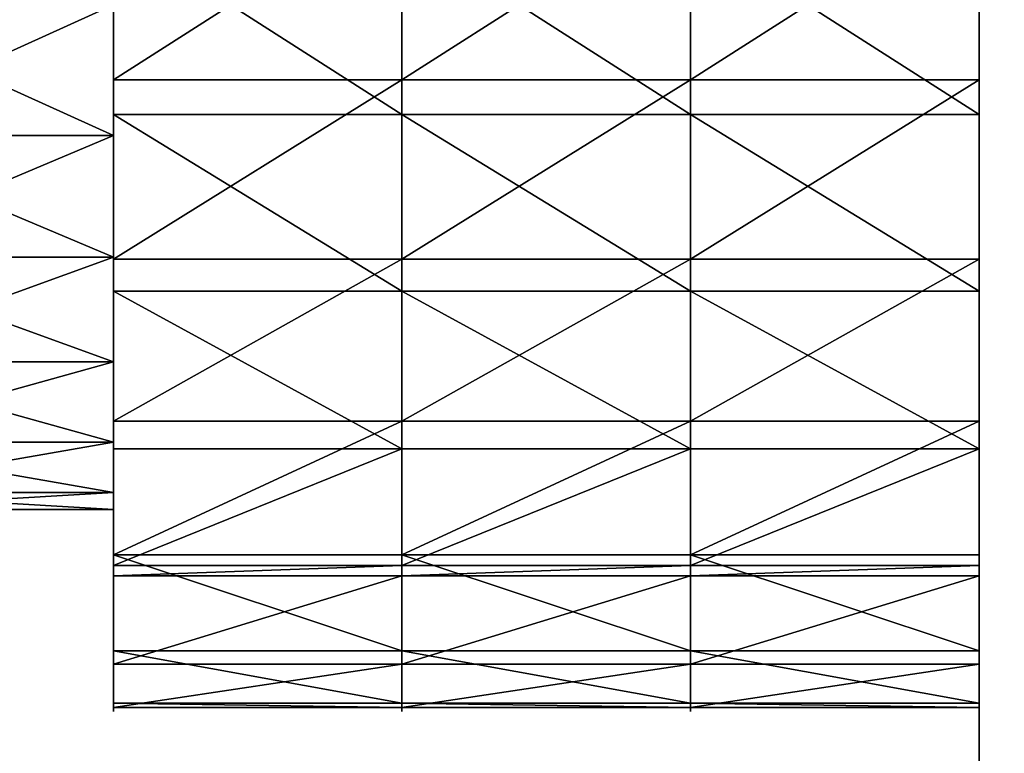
# Model space of a CAD drawing. Header units: millimetres. Extents: x 31 to 249, y 89 to 250.
# Tile 196 of 201: x 187.96 to 192.84, y 118.46 to 122.09. Entities that reach past the tile are written whole.
import ezdxf

# ---------------------------------------------------------------- set-up
doc = ezdxf.new("R2010")
doc.units = ezdxf.units.MM

# ---------------------------------------------------------------- blocks, each defined once
blk = doc.blocks.new('Group#3')
at = {"color": 250}
for p, q in [((0, 13.3), (0, 2.8)), ((0, 13.3, 8), (0, 2.8, 8))]:
    blk.add_line(p, q, dxfattribs=at)
mesh = blk.add_polyface(dxfattribs=at)
corners = [(9.9472, 15.648), (9.3157, 0.452), (9.3157, 15.648), (9.9472, 0.452), (9.3157, 16.1), (8.6843, 15.648), (8.6843, 16.1), (8.6843, 0.452), (8.6843, 0), (9.3157, 0), (8.0528, 0.452), (8.0528, 15.648), (8.0528, 16.1), (7.4213, 15.648), (7.4213, 16.1), (7.4213, 0.452), (7.4213, 0), (8.0528, 0), (6.7898, 0.452), (6.7898, 15.648), (6.7898, 16.1), (6.1583, 15.648), (6.1583, 16.1), (6.1583, 0.452), (6.1583, 0), (6.7898, 0), (5.5269, 0.452), (5.5269, 15.648), (2.2, 13.3), (0, 2.8), (0, 13.3), (2.2, 2.8), (2.3911, 13.3065), (2.3911, 2.7935), (2.5813, 13.3261), (2.5813, 2.7739), (2.7697, 13.3586), (2.7697, 2.7414), (2.9554, 13.4038), (2.9554, 2.6962), (3.1377, 13.4617), (3.1377, 2.6383), (3.3155, 13.5318), (3.3155, 2.5682), (3.4882, 13.6139), (3.4882, 2.4861), (3.6548, 13.7076), (3.6548, 2.3924), (3.8147, 13.8125), (3.8147, 2.2875), (3.967, 13.928), (3.967, 2.172), (4.1111, 14.0537), (4.1111, 2.0463), (4.2463, 14.1889), (4.2463, 1.9111), (4.372, 14.333), (4.372, 1.767), (4.4875, 14.4853), (4.4875, 1.6147), (4.5924, 14.6452), (4.5924, 1.4548), (4.6861, 14.8118), (4.6861, 1.2882), (4.7682, 14.9845), (4.7682, 1.1155), (4.8383, 15.1623), (4.8383, 0.9377), (4.8962, 15.3446), (4.8962, 0.7554), (4.9414, 15.5303), (4.9414, 0.5697), (4.9739, 15.7187), (4.9739, 0.3813), (4.9935, 15.9089), (4.9935, 0.1911), (5, 16.1), (5, 0), (5.5269, 16.1), (5.5269, 0), (10.5787, 16.1), (9.9472, 16.1), (9.9472, 0), (10.5787, 15.648), (27, 16.1), (12.4731, 15.648), (12.4731, 16.1), (12.4731, 0.452), (12.4731, 0), (27, 0), (27, 14.05), (27, 2.05), (11.8417, 0.452), (11.8417, 15.648), (11.2102, 15.648), (10.5787, 0.452), (11.2102, 0.452), (11.2102, 16.1), (11.2102, 0), (11.8417, 16.1), (11.8417, 0), (10.5787, 0)]
mesh.append_faces([[corners[k] for k in face] for face in [(4, 5, 6), (12, 13, 14), (20, 21, 22), (28, 29, 30), (80, 0, 81), (84, 85, 86), (89, 90, 91), (82, 95, 101)]], dxfattribs={"vtx0": -1, "color": 250})
mesh.append_faces([[corners[k] for k in face] for face in [(0, 1, 2), (1, 0, 3), (7, 4, 8), (8, 4, 9), (9, 2, 1), (5, 10, 11), (10, 5, 7), (15, 12, 16), (16, 12, 17), (17, 11, 10), (13, 18, 19), (18, 13, 15), (23, 20, 24), (24, 20, 25), (25, 19, 18), (21, 26, 27), (26, 21, 23), (29, 28, 31), (31, 32, 33), (33, 34, 35), (35, 36, 37), (37, 38, 39), (39, 40, 41), (41, 42, 43), (43, 44, 45), (45, 46, 47), (47, 48, 49), (49, 50, 51), (51, 52, 53), (53, 54, 55), (55, 56, 57), (57, 58, 59), (59, 60, 61), (61, 62, 63), (63, 64, 65), (65, 66, 67), (67, 68, 69), (69, 70, 71), (71, 72, 73), (73, 74, 75), (75, 76, 77), (77, 78, 79), (79, 27, 26), (3, 80, 82), (87, 84, 88), (88, 84, 89), (85, 92, 93), (92, 85, 87), (94, 95, 83), (95, 94, 96), (96, 97, 98), (98, 99, 100), (100, 93, 92)]], dxfattribs={"vtx0": -1, "vtx1": -1, "color": 250})
mesh.append_faces([[corners[k] for k in face] for face in [(5, 4, 7), (13, 12, 15), (21, 20, 23), (0, 80, 3), (85, 84, 87), (95, 82, 83)]], dxfattribs={"vtx0": -1, "vtx1": -1, "vtx2": -1, "color": 250})
mesh.append_faces([[corners[k] for k in face] for face in [(9, 4, 2), (17, 12, 11), (25, 20, 19), (31, 28, 32), (33, 32, 34), (35, 34, 36), (37, 36, 38), (39, 38, 40), (41, 40, 42), (43, 42, 44), (45, 44, 46), (47, 46, 48), (49, 48, 50), (51, 50, 52), (53, 52, 54), (55, 54, 56), (57, 56, 58), (59, 58, 60), (61, 60, 62), (63, 62, 64), (65, 64, 66), (67, 66, 68), (69, 68, 70), (71, 70, 72), (73, 72, 74), (75, 74, 76), (77, 76, 78), (79, 78, 27), (82, 80, 83), (89, 84, 90), (96, 94, 97), (98, 97, 99), (100, 99, 93)]], dxfattribs={"vtx0": -1, "vtx2": -1, "color": 250})
mesh = blk.add_polyface(dxfattribs=at)
corners = [(9.9472, 0.452, 8), (9.3157, 15.648, 8), (9.3157, 0.452, 8), (9.9472, 15.648, 8), (9.3157, 0, 8), (8.6843, 0.452, 8), (8.6843, 0, 8), (8.6843, 15.648, 8), (8.6843, 16.1, 8), (9.3157, 16.1, 8), (8.0528, 15.648, 8), (8.0528, 0.452, 8), (8.0528, 0, 8), (7.4213, 0.452, 8), (7.4213, 0, 8), (7.4213, 15.648, 8), (7.4213, 16.1, 8), (8.0528, 16.1, 8), (6.7898, 15.648, 8), (6.7898, 0.452, 8), (6.7898, 0, 8), (6.1583, 0.452, 8), (6.1583, 0, 8), (6.1583, 15.648, 8), (6.1583, 16.1, 8), (6.7898, 16.1, 8), (5.5269, 15.648, 8), (5.5269, 0.452, 8), (2.2, 2.8, 8), (0, 13.3, 8), (0, 2.8, 8), (2.2, 13.3, 8), (2.3911, 2.7935, 8), (2.3911, 13.3065, 8), (2.5813, 2.7739, 8), (2.5813, 13.3261, 8), (2.7697, 2.7414, 8), (2.7697, 13.3586, 8), (2.9554, 2.6962, 8), (2.9554, 13.4038, 8), (3.1377, 2.6383, 8), (3.1377, 13.4617, 8), (3.3155, 2.5682, 8), (3.3155, 13.5318, 8), (3.4882, 2.4861, 8), (3.4882, 13.6139, 8), (3.6548, 2.3924, 8), (3.6548, 13.7076, 8), (3.8147, 2.2875, 8), (3.8147, 13.8125, 8), (3.967, 2.172, 8), (3.967, 13.928, 8), (4.1111, 2.0463, 8), (4.1111, 14.0537, 8), (4.2463, 1.9111, 8), (4.2463, 14.1889, 8), (4.372, 1.767, 8), (4.372, 14.333, 8), (4.4875, 1.6147, 8), (4.4875, 14.4853, 8), (4.5924, 1.4548, 8), (4.5924, 14.6452, 8), (4.6861, 1.2882, 8), (4.6861, 14.8118, 8), (4.7682, 1.1155, 8), (4.7682, 14.9845, 8), (4.8383, 0.9377, 8), (4.8383, 15.1623, 8), (4.8962, 0.7554, 8), (4.8962, 15.3446, 8), (4.9414, 0.5697, 8), (4.9414, 15.5303, 8), (4.9739, 0.3813, 8), (4.9739, 15.7187, 8), (4.9935, 0.1911, 8), (4.9935, 15.9089, 8), (5, 0, 8), (5, 16.1, 8), (5.5269, 0, 8), (5.5269, 16.1, 8), (10.5787, 0, 8), (9.9472, 0, 8), (9.9472, 16.1, 8), (10.5787, 0.452, 8), (27, 0, 8), (12.4731, 0.452, 8), (12.4731, 0, 8), (12.4731, 15.648, 8), (12.4731, 16.1, 8), (27, 16.1, 8), (27, 2.05, 8), (27, 14.05, 8), (11.8417, 15.648, 8), (11.8417, 0.452, 8), (11.2102, 0.452, 8), (10.5787, 15.648, 8), (11.2102, 15.648, 8), (11.2102, 0, 8), (11.2102, 16.1, 8), (11.8417, 0, 8), (11.8417, 16.1, 8), (10.5787, 16.1, 8)]
mesh.append_faces([[corners[k] for k in face] for face in [(4, 5, 6), (12, 13, 14), (20, 21, 22), (28, 29, 30), (80, 0, 81), (84, 85, 86), (89, 90, 91), (82, 95, 101)]], dxfattribs={"vtx0": -1, "color": 250})
mesh.append_faces([[corners[k] for k in face] for face in [(0, 1, 2), (1, 0, 3), (7, 4, 8), (8, 4, 9), (9, 2, 1), (5, 10, 11), (10, 5, 7), (15, 12, 16), (16, 12, 17), (17, 11, 10), (13, 18, 19), (18, 13, 15), (23, 20, 24), (24, 20, 25), (25, 19, 18), (21, 26, 27), (26, 21, 23), (29, 28, 31), (31, 32, 33), (33, 34, 35), (35, 36, 37), (37, 38, 39), (39, 40, 41), (41, 42, 43), (43, 44, 45), (45, 46, 47), (47, 48, 49), (49, 50, 51), (51, 52, 53), (53, 54, 55), (55, 56, 57), (57, 58, 59), (59, 60, 61), (61, 62, 63), (63, 64, 65), (65, 66, 67), (67, 68, 69), (69, 70, 71), (71, 72, 73), (73, 74, 75), (75, 76, 77), (77, 78, 79), (79, 27, 26), (3, 80, 82), (87, 84, 88), (88, 84, 89), (85, 92, 93), (92, 85, 87), (94, 95, 83), (95, 94, 96), (96, 97, 98), (98, 99, 100), (100, 93, 92)]], dxfattribs={"vtx0": -1, "vtx1": -1, "color": 250})
mesh.append_faces([[corners[k] for k in face] for face in [(5, 4, 7), (13, 12, 15), (21, 20, 23), (0, 80, 3), (85, 84, 87), (95, 82, 83)]], dxfattribs={"vtx0": -1, "vtx1": -1, "vtx2": -1, "color": 250})
mesh.append_faces([[corners[k] for k in face] for face in [(9, 4, 2), (17, 12, 11), (25, 20, 19), (31, 28, 32), (33, 32, 34), (35, 34, 36), (37, 36, 38), (39, 38, 40), (41, 40, 42), (43, 42, 44), (45, 44, 46), (47, 46, 48), (49, 48, 50), (51, 50, 52), (53, 52, 54), (55, 54, 56), (57, 56, 58), (59, 58, 60), (61, 60, 62), (63, 62, 64), (65, 64, 66), (67, 66, 68), (69, 68, 70), (71, 70, 72), (73, 72, 74), (75, 74, 76), (77, 76, 78), (79, 78, 27), (82, 80, 83), (89, 84, 90), (96, 94, 97), (98, 97, 99), (100, 99, 93)]], dxfattribs={"vtx0": -1, "vtx2": -1, "color": 250})
mesh = blk.add_polyface(dxfattribs=at)
corners = [(0, 13.3, 8), (0, 2.8), (0, 2.8, 8), (0, 13.3)]
mesh.append_faces([[corners[k] for k in face] for face in [(0, 1, 2), (1, 0, 3)]], dxfattribs={"vtx0": -1, "color": 250})
blk = doc.blocks.new('Group#8')
at = {"color": 250}
for p, q in [((31.1429, 3.109), (29.7143, 3.109)), ((32.5714, 3.109), (31.1429, 3.109)), ((34, 3.109), (32.5714, 3.109)), ((31.1429, 2.9381, 6.938), (29.7143, 2.9381, 6.938)), ((32.5714, 2.9381, 6.938), (31.1429, 2.9381, 6.938)), ((34, 2.9381, 6.938), (32.5714, 2.9381, 6.938)), ((29.7143, 2.8332, 1.0654), (28.2857, 2.8332, 1.0654)), ((29.7143, 2.8332, 5.8951), (28.2857, 2.8332, 5.8951)), ((29.7143, 2.2303, 1.3152), (28.2857, 2.2303, 1.3152)), ((29.7143, 2.2303, 5.6453), (28.2857, 2.2303, 5.6453)), ((31.1429, 2.2209, 0.2147), (29.7143, 2.2209, 0.2147)), ((32.5714, 2.2209, 0.2147), (31.1429, 2.2209, 0.2147)), ((34, 2.2209, 0.2147), (32.5714, 2.2209, 0.2147)), ((31.1429, 2.0616, 6.6799), (29.7143, 2.0616, 6.6799)), ((32.5714, 2.0616, 6.6799), (31.1429, 2.0616, 6.6799)), ((34, 2.0616, 6.6799), (32.5714, 2.0616, 6.6799)), ((29.7143, 1.7125, 5.248), (28.2857, 1.7125, 5.248)), ((29.7143, 1.7125, 1.7125), (28.2857, 1.7125, 1.7125)), ((31.1429, 1.4186, 0.6519), (29.7143, 1.4186, 0.6519)), ((32.5714, 1.4186, 0.6519), (31.1429, 1.4186, 0.6519)), ((34, 1.4186, 0.6519), (32.5714, 1.4186, 0.6519)), ((29.7143, 1.3152, 4.7303), (28.2857, 1.3152, 4.7303)), ((29.7143, 1.3152, 2.2303), (28.2857, 1.3152, 2.2303)), ((31.1429, 1.2819, 6.2037), (29.7143, 1.2819, 6.2037)), ((32.5714, 1.2819, 6.2037), (31.1429, 1.2819, 6.2037)), ((34, 1.2819, 6.2037), (32.5714, 1.2819, 6.2037)), ((29.7143, 1.0654, 4.1273), (28.2857, 1.0654, 4.1273)), ((29.7143, 1.0654, 2.8332), (28.2857, 1.0654, 2.8332)), ((29.7143, 0.9803, 3.4803), (28.2857, 0.9803, 3.4803)), ((31.1429, 0.7568, 1.2819), (29.7143, 0.7568, 1.2819)), ((32.5714, 0.7568, 1.2819), (31.1429, 0.7568, 1.2819)), ((34, 0.7568, 1.2819), (32.5714, 0.7568, 1.2819)), ((31.1429, 0.7034, 5.596), (29.7143, 0.7034, 5.596)), ((32.5714, 0.7034, 5.596), (31.1429, 0.7034, 5.596)), ((34, 0.7034, 5.596), (32.5714, 0.7034, 5.596)), ((31.1429, 0.6519, 5.5419), (29.7143, 0.6519, 5.5419)), ((32.5714, 0.6519, 5.5419), (31.1429, 0.6519, 5.5419)), ((34, 0.6519, 5.5419), (32.5714, 0.6519, 5.5419)), ((31.1429, 0.2806, 2.0616), (29.7143, 0.2806, 2.0616)), ((32.5714, 0.2806, 2.0616), (31.1429, 0.2806, 2.0616)), ((34, 0.2806, 2.0616), (32.5714, 0.2806, 2.0616)), ((31.1429, 0.2147, 4.7396), (29.7143, 0.2147, 4.7396)), ((32.5714, 0.2147, 4.7396), (31.1429, 0.2147, 4.7396)), ((34, 0.2147, 4.7396), (32.5714, 0.2147, 4.7396)), ((31.1429, 0.0225, 2.9381), (29.7143, 0.0225, 2.9381)), ((31.1429, 0, 3.8515), (29.7143, 0, 3.8515)), ((32.5714, 0.0225, 2.9381), (31.1429, 0.0225, 2.9381)), ((32.5714, 0, 3.8515), (31.1429, 0, 3.8515)), ((34, 0.0225, 2.9381), (32.5714, 0.0225, 2.9381)), ((34, 0, 3.8515), (32.5714, 0, 3.8515))]:
    blk.add_line(p, q, dxfattribs=at)
at = {"color": 250, "extrusion": (1, 0, 0)}
for centre, radius in [((3.4803, 3.4803, 29.7143), 3.5), ((3.4803, 3.4803, 31.1429), 3.5), ((3.4803, 3.4803, 32.5714), 3.5), ((3.4803, 3.4803, 34), 3.5), ((3.4803, 3.4803, 29.7143), 2.5)]:
    blk.add_circle(centre, radius, dxfattribs=at)
at = {"color": 250}
mesh = blk.add_polyface(dxfattribs=at)
corners = [(29.7143, 0.2147, 4.7396), (29.7143, 0.0225, 2.9381), (29.7143, 0, 3.8515), (29.7143, 0.2806, 2.0616), (29.7143, 0.6519, 5.5419), (29.7143, 0.7568, 1.2819), (29.7143, 0.7034, 5.596), (29.7143, 0.9803, 3.4803), (29.7143, 1.2819, 6.2037), (29.7143, 1.0654, 4.1273), (29.7143, 1.3152, 4.7303), (29.7143, 2.0616, 6.6799), (29.7143, 1.7125, 5.248), (29.7143, 2.2303, 5.6453), (29.7143, 2.9381, 6.938), (29.7143, 2.8332, 5.8951), (29.7143, 3.4803, 5.9803), (29.7143, 3.8515, 6.9605), (29.7143, 4.1273, 5.8951), (29.7143, 4.7396, 6.7458), (29.7143, 4.7303, 5.6453), (29.7143, 5.248, 5.248), (29.7143, 5.5419, 6.3086), (29.7143, 5.6453, 4.7303), (29.7143, 6.2037, 5.6787), (29.7143, 5.8951, 4.1273), (29.7143, 5.9803, 3.4803), (29.7143, 1.0654, 2.8332), (29.7143, 1.4186, 0.6519), (29.7143, 1.3152, 2.2303), (29.7143, 1.7125, 1.7125), (29.7143, 2.2209, 0.2147), (29.7143, 2.2303, 1.3152), (29.7143, 3.109), (29.7143, 2.8332, 1.0654), (29.7143, 3.4803, 0.9803), (29.7143, 4.0224, 0.0225), (29.7143, 4.1273, 1.0654), (29.7143, 4.8989, 0.2806), (29.7143, 4.7303, 1.3152), (29.7143, 5.248, 1.7125), (29.7143, 5.6787, 0.7568), (29.7143, 5.6453, 2.2303), (29.7143, 5.8951, 2.8332), (29.7143, 6.2571, 1.3645), (29.7143, 6.6799, 4.8989), (29.7143, 6.3086, 1.4186), (29.7143, 6.7458, 2.2209), (29.7143, 6.938, 4.0224), (29.7143, 6.9605, 3.109)]
mesh.append_faces([[corners[k] for k in face] for face in [(0, 1, 2), (47, 48, 49)]], dxfattribs={"vtx0": -1, "color": 250})
mesh.append_faces([[corners[k] for k in face] for face in [(1, 0, 3), (3, 4, 5), (7, 8, 9), (9, 8, 10), (10, 11, 12), (12, 11, 13), (13, 14, 15), (15, 14, 16), (16, 17, 18), (18, 19, 20), (20, 19, 21), (21, 22, 23), (23, 24, 25), (25, 24, 26), (5, 27, 28), (27, 5, 7), (28, 30, 31), (31, 32, 33), (33, 35, 36), (36, 37, 38), (38, 40, 41), (41, 43, 44), (44, 45, 46), (46, 45, 47)]], dxfattribs={"vtx0": -1, "vtx1": -1, "color": 250})
mesh.append_faces([[corners[k] for k in face] for face in [(5, 6, 7), (44, 26, 24)]], dxfattribs={"vtx0": -1, "vtx1": -1, "vtx2": -1, "color": 250})
mesh.append_faces([[corners[k] for k in face] for face in [(3, 0, 4), (5, 4, 6), (7, 6, 8), (10, 8, 11), (13, 11, 14), (16, 14, 17), (18, 17, 19), (21, 19, 22), (23, 22, 24), (28, 27, 29), (28, 29, 30), (31, 30, 32), (33, 32, 34), (33, 34, 35), (36, 35, 37), (38, 37, 39), (38, 39, 40), (41, 40, 42), (41, 42, 43), (44, 43, 26), (44, 24, 45), (47, 45, 48)]], dxfattribs={"vtx0": -1, "vtx2": -1, "color": 250})
mesh = blk.add_polyface(dxfattribs=at)
corners = [(31.1429, 0.2147, 4.7396), (31.1429, 0.0225, 2.9381), (31.1429, 0, 3.8515), (31.1429, 0.2806, 2.0616), (31.1429, 0.6519, 5.5419), (31.1429, 0.7568, 1.2819), (31.1429, 0.7034, 5.596), (31.1429, 1.2819, 6.2037), (31.1429, 1.4186, 0.6519), (31.1429, 2.0616, 6.6799), (31.1429, 2.2209, 0.2147), (31.1429, 2.9381, 6.938), (31.1429, 3.109), (31.1429, 3.8515, 6.9605), (31.1429, 4.0224, 0.0225), (31.1429, 4.7396, 6.7458), (31.1429, 4.8989, 0.2806), (31.1429, 5.5419, 6.3086), (31.1429, 5.6787, 0.7568), (31.1429, 6.2037, 5.6787), (31.1429, 6.2571, 1.3645), (31.1429, 6.6799, 4.8989), (31.1429, 6.3086, 1.4186), (31.1429, 6.7458, 2.2209), (31.1429, 6.938, 4.0224), (31.1429, 6.9605, 3.109)]
mesh.append_faces([[corners[k] for k in face] for face in [(0, 1, 2), (23, 24, 25)]], dxfattribs={"vtx0": -1, "color": 250})
mesh.append_faces([[corners[k] for k in face] for face in [(1, 0, 3), (3, 4, 5), (5, 7, 8), (8, 9, 10), (10, 11, 12), (12, 13, 14), (14, 15, 16), (16, 17, 18), (18, 19, 20), (20, 21, 22), (22, 21, 23)]], dxfattribs={"vtx0": -1, "vtx1": -1, "color": 250})
mesh.append_faces([[corners[k] for k in face] for face in [(3, 0, 4), (5, 4, 6), (5, 6, 7), (8, 7, 9), (10, 9, 11), (12, 11, 13), (14, 13, 15), (16, 15, 17), (18, 17, 19), (20, 19, 21), (23, 21, 24)]], dxfattribs={"vtx0": -1, "vtx2": -1, "color": 250})
mesh = blk.add_polyface(dxfattribs=at)
corners = [(32.5714, 0.2147, 4.7396), (32.5714, 0.0225, 2.9381), (32.5714, 0, 3.8515), (32.5714, 0.2806, 2.0616), (32.5714, 0.6519, 5.5419), (32.5714, 0.7568, 1.2819), (32.5714, 0.7034, 5.596), (32.5714, 1.2819, 6.2037), (32.5714, 1.4186, 0.6519), (32.5714, 2.0616, 6.6799), (32.5714, 2.2209, 0.2147), (32.5714, 2.9381, 6.938), (32.5714, 3.109), (32.5714, 3.8515, 6.9605), (32.5714, 4.0224, 0.0225), (32.5714, 4.7396, 6.7458), (32.5714, 4.8989, 0.2806), (32.5714, 5.5419, 6.3086), (32.5714, 5.6787, 0.7568), (32.5714, 6.2037, 5.6787), (32.5714, 6.2571, 1.3645), (32.5714, 6.6799, 4.8989), (32.5714, 6.3086, 1.4186), (32.5714, 6.7458, 2.2209), (32.5714, 6.938, 4.0224), (32.5714, 6.9605, 3.109)]
mesh.append_faces([[corners[k] for k in face] for face in [(0, 1, 2), (23, 24, 25)]], dxfattribs={"vtx0": -1, "color": 250})
mesh.append_faces([[corners[k] for k in face] for face in [(1, 0, 3), (3, 4, 5), (5, 7, 8), (8, 9, 10), (10, 11, 12), (12, 13, 14), (14, 15, 16), (16, 17, 18), (18, 19, 20), (20, 21, 22), (22, 21, 23)]], dxfattribs={"vtx0": -1, "vtx1": -1, "color": 250})
mesh.append_faces([[corners[k] for k in face] for face in [(3, 0, 4), (5, 4, 6), (5, 6, 7), (8, 7, 9), (10, 9, 11), (12, 11, 13), (14, 13, 15), (16, 15, 17), (18, 17, 19), (20, 19, 21), (23, 21, 24)]], dxfattribs={"vtx0": -1, "vtx2": -1, "color": 250})
mesh = blk.add_polyface(dxfattribs=at)
corners = [(34, 0.0225, 2.9381), (34, 0.2147, 4.7396), (34, 0, 3.8515), (34, 0.2806, 2.0616), (34, 0.6519, 5.5419), (34, 0.7568, 1.2819), (34, 0.7034, 5.596), (34, 1.2819, 6.2037), (34, 1.4186, 0.6519), (34, 2.0616, 6.6799), (34, 2.2209, 0.2147), (34, 2.9381, 6.938), (34, 3.109), (34, 3.8515, 6.9605), (34, 4.0224, 0.0225), (34, 4.7396, 6.7458), (34, 4.8989, 0.2806), (34, 5.5419, 6.3086), (34, 5.6787, 0.7568), (34, 6.2037, 5.6787), (34, 6.2571, 1.3645), (34, 6.6799, 4.8989), (34, 6.3086, 1.4186), (34, 6.7458, 2.2209), (34, 6.938, 4.0224), (34, 6.9605, 3.109)]
mesh.append_faces([[corners[k] for k in face] for face in [(0, 1, 2), (24, 23, 25)]], dxfattribs={"vtx0": -1, "color": 250})
mesh.append_faces([[corners[k] for k in face] for face in [(1, 3, 4), (4, 5, 6), (6, 5, 7), (7, 8, 9), (9, 10, 11), (11, 12, 13), (13, 14, 15), (15, 16, 17), (17, 18, 19), (19, 20, 21), (21, 23, 24)]], dxfattribs={"vtx0": -1, "vtx1": -1, "color": 250})
mesh.append_faces([[corners[k] for k in face] for face in [(1, 0, 3), (4, 3, 5), (7, 5, 8), (9, 8, 10), (11, 10, 12), (13, 12, 14), (15, 14, 16), (17, 16, 18), (19, 18, 20), (21, 20, 22), (21, 22, 23)]], dxfattribs={"vtx0": -1, "vtx2": -1, "color": 250})
mesh = blk.add_polyface(dxfattribs=at)
corners = [(31.1429, 4.0224, 0.0225), (29.7143, 3.109), (29.7143, 4.0224, 0.0225), (31.1429, 3.109)]
mesh.append_faces([[corners[k] for k in face] for face in [(0, 1, 2), (1, 0, 3)]], dxfattribs={"vtx0": -1, "color": 250})
mesh = blk.add_polyface(dxfattribs=at)
corners = [(32.5714, 4.0224, 0.0225), (31.1429, 3.109), (31.1429, 4.0224, 0.0225), (32.5714, 3.109)]
mesh.append_faces([[corners[k] for k in face] for face in [(0, 1, 2), (1, 0, 3)]], dxfattribs={"vtx0": -1, "color": 250})
mesh = blk.add_polyface(dxfattribs=at)
corners = [(34, 4.0224, 0.0225), (32.5714, 3.109), (32.5714, 4.0224, 0.0225), (34, 3.109)]
mesh.append_faces([[corners[k] for k in face] for face in [(0, 1, 2), (1, 0, 3)]], dxfattribs={"vtx0": -1, "color": 250})
mesh = blk.add_polyface(dxfattribs=at)
corners = [(31.1429, 2.9381, 6.938), (29.7143, 3.8515, 6.9605), (29.7143, 2.9381, 6.938), (31.1429, 3.8515, 6.9605)]
mesh.append_faces([[corners[k] for k in face] for face in [(0, 1, 2), (1, 0, 3)]], dxfattribs={"vtx0": -1, "color": 250})
mesh = blk.add_polyface(dxfattribs=at)
corners = [(32.5714, 2.9381, 6.938), (31.1429, 3.8515, 6.9605), (31.1429, 2.9381, 6.938), (32.5714, 3.8515, 6.9605)]
mesh.append_faces([[corners[k] for k in face] for face in [(0, 1, 2), (1, 0, 3)]], dxfattribs={"vtx0": -1, "color": 250})
mesh = blk.add_polyface(dxfattribs=at)
corners = [(34, 2.9381, 6.938), (32.5714, 3.8515, 6.9605), (32.5714, 2.9381, 6.938), (34, 3.8515, 6.9605)]
mesh.append_faces([[corners[k] for k in face] for face in [(0, 1, 2), (1, 0, 3)]], dxfattribs={"vtx0": -1, "color": 250})
mesh = blk.add_polyface(dxfattribs=at)
corners = [(29.7143, 2.8332, 5.8951), (28.2857, 3.4803, 5.9803), (28.2857, 2.8332, 5.8951), (29.7143, 3.4803, 5.9803)]
mesh.append_faces([[corners[k] for k in face] for face in [(0, 1, 2), (1, 0, 3)]], dxfattribs={"vtx0": -1, "color": 250})
mesh = blk.add_polyface(dxfattribs=at)
corners = [(29.7143, 3.4803, 0.9803), (28.2857, 2.8332, 1.0654), (28.2857, 3.4803, 0.9803), (29.7143, 2.8332, 1.0654)]
mesh.append_faces([[corners[k] for k in face] for face in [(0, 1, 2), (1, 0, 3)]], dxfattribs={"vtx0": -1, "color": 250})
mesh = blk.add_polyface(dxfattribs=at)
corners = [(31.1429, 3.109), (29.7143, 2.2209, 0.2147), (29.7143, 3.109), (31.1429, 2.2209, 0.2147)]
mesh.append_faces([[corners[k] for k in face] for face in [(0, 1, 2), (1, 0, 3)]], dxfattribs={"vtx0": -1, "color": 250})
mesh = blk.add_polyface(dxfattribs=at)
corners = [(32.5714, 3.109), (31.1429, 2.2209, 0.2147), (31.1429, 3.109), (32.5714, 2.2209, 0.2147)]
mesh.append_faces([[corners[k] for k in face] for face in [(0, 1, 2), (1, 0, 3)]], dxfattribs={"vtx0": -1, "color": 250})
mesh = blk.add_polyface(dxfattribs=at)
corners = [(34, 3.109), (32.5714, 2.2209, 0.2147), (32.5714, 3.109), (34, 2.2209, 0.2147)]
mesh.append_faces([[corners[k] for k in face] for face in [(0, 1, 2), (1, 0, 3)]], dxfattribs={"vtx0": -1, "color": 250})
mesh = blk.add_polyface(dxfattribs=at)
corners = [(31.1429, 2.0616, 6.6799), (29.7143, 2.9381, 6.938), (29.7143, 2.0616, 6.6799), (31.1429, 2.9381, 6.938)]
mesh.append_faces([[corners[k] for k in face] for face in [(0, 1, 2), (1, 0, 3)]], dxfattribs={"vtx0": -1, "color": 250})
mesh = blk.add_polyface(dxfattribs=at)
corners = [(32.5714, 2.0616, 6.6799), (31.1429, 2.9381, 6.938), (31.1429, 2.0616, 6.6799), (32.5714, 2.9381, 6.938)]
mesh.append_faces([[corners[k] for k in face] for face in [(0, 1, 2), (1, 0, 3)]], dxfattribs={"vtx0": -1, "color": 250})
mesh = blk.add_polyface(dxfattribs=at)
corners = [(34, 2.0616, 6.6799), (32.5714, 2.9381, 6.938), (32.5714, 2.0616, 6.6799), (34, 2.9381, 6.938)]
mesh.append_faces([[corners[k] for k in face] for face in [(0, 1, 2), (1, 0, 3)]], dxfattribs={"vtx0": -1, "color": 250})
mesh = blk.add_polyface(dxfattribs=at)
corners = [(29.7143, 2.8332, 1.0654), (28.2857, 2.2303, 1.3152), (28.2857, 2.8332, 1.0654), (29.7143, 2.2303, 1.3152)]
mesh.append_faces([[corners[k] for k in face] for face in [(0, 1, 2), (1, 0, 3)]], dxfattribs={"vtx0": -1, "color": 250})
mesh = blk.add_polyface(dxfattribs=at)
corners = [(29.7143, 2.2303, 5.6453), (28.2857, 2.8332, 5.8951), (28.2857, 2.2303, 5.6453), (29.7143, 2.8332, 5.8951)]
mesh.append_faces([[corners[k] for k in face] for face in [(0, 1, 2), (1, 0, 3)]], dxfattribs={"vtx0": -1, "color": 250})
mesh = blk.add_polyface(dxfattribs=at)
corners = [(29.7143, 1.7125, 5.248), (28.2857, 2.2303, 5.6453), (28.2857, 1.7125, 5.248), (29.7143, 2.2303, 5.6453)]
mesh.append_faces([[corners[k] for k in face] for face in [(0, 1, 2), (1, 0, 3)]], dxfattribs={"vtx0": -1, "color": 250})
mesh = blk.add_polyface(dxfattribs=at)
corners = [(29.7143, 2.2303, 1.3152), (28.2857, 1.7125, 1.7125), (28.2857, 2.2303, 1.3152), (29.7143, 1.7125, 1.7125)]
mesh.append_faces([[corners[k] for k in face] for face in [(0, 1, 2), (1, 0, 3)]], dxfattribs={"vtx0": -1, "color": 250})
mesh = blk.add_polyface(dxfattribs=at)
corners = [(31.1429, 2.2209, 0.2147), (29.7143, 1.4186, 0.6519), (29.7143, 2.2209, 0.2147), (31.1429, 1.4186, 0.6519)]
mesh.append_faces([[corners[k] for k in face] for face in [(0, 1, 2), (1, 0, 3)]], dxfattribs={"vtx0": -1, "color": 250})
mesh = blk.add_polyface(dxfattribs=at)
corners = [(32.5714, 2.2209, 0.2147), (31.1429, 1.4186, 0.6519), (31.1429, 2.2209, 0.2147), (32.5714, 1.4186, 0.6519)]
mesh.append_faces([[corners[k] for k in face] for face in [(0, 1, 2), (1, 0, 3)]], dxfattribs={"vtx0": -1, "color": 250})
mesh = blk.add_polyface(dxfattribs=at)
corners = [(34, 2.2209, 0.2147), (32.5714, 1.4186, 0.6519), (32.5714, 2.2209, 0.2147), (34, 1.4186, 0.6519)]
mesh.append_faces([[corners[k] for k in face] for face in [(0, 1, 2), (1, 0, 3)]], dxfattribs={"vtx0": -1, "color": 250})
mesh = blk.add_polyface(dxfattribs=at)
corners = [(31.1429, 1.2819, 6.2037), (29.7143, 2.0616, 6.6799), (29.7143, 1.2819, 6.2037), (31.1429, 2.0616, 6.6799)]
mesh.append_faces([[corners[k] for k in face] for face in [(0, 1, 2), (1, 0, 3)]], dxfattribs={"vtx0": -1, "color": 250})
mesh = blk.add_polyface(dxfattribs=at)
corners = [(32.5714, 1.2819, 6.2037), (31.1429, 2.0616, 6.6799), (31.1429, 1.2819, 6.2037), (32.5714, 2.0616, 6.6799)]
mesh.append_faces([[corners[k] for k in face] for face in [(0, 1, 2), (1, 0, 3)]], dxfattribs={"vtx0": -1, "color": 250})
mesh = blk.add_polyface(dxfattribs=at)
corners = [(34, 1.2819, 6.2037), (32.5714, 2.0616, 6.6799), (32.5714, 1.2819, 6.2037), (34, 2.0616, 6.6799)]
mesh.append_faces([[corners[k] for k in face] for face in [(0, 1, 2), (1, 0, 3)]], dxfattribs={"vtx0": -1, "color": 250})
mesh = blk.add_polyface(dxfattribs=at)
corners = [(29.7143, 1.7125, 5.248), (28.2857, 1.3152, 4.7303), (29.7143, 1.3152, 4.7303), (28.2857, 1.7125, 5.248)]
mesh.append_faces([[corners[k] for k in face] for face in [(0, 1, 2), (1, 0, 3)]], dxfattribs={"vtx0": -1, "color": 250})
mesh = blk.add_polyface(dxfattribs=at)
corners = [(29.7143, 1.3152, 2.2303), (28.2857, 1.7125, 1.7125), (29.7143, 1.7125, 1.7125), (28.2857, 1.3152, 2.2303)]
mesh.append_faces([[corners[k] for k in face] for face in [(0, 1, 2), (1, 0, 3)]], dxfattribs={"vtx0": -1, "color": 250})
mesh = blk.add_polyface(dxfattribs=at)
corners = [(31.1429, 1.4186, 0.6519), (29.7143, 0.7568, 1.2819), (29.7143, 1.4186, 0.6519), (31.1429, 0.7568, 1.2819)]
mesh.append_faces([[corners[k] for k in face] for face in [(0, 1, 2), (1, 0, 3)]], dxfattribs={"vtx0": -1, "color": 250})
mesh = blk.add_polyface(dxfattribs=at)
corners = [(32.5714, 1.4186, 0.6519), (31.1429, 0.7568, 1.2819), (31.1429, 1.4186, 0.6519), (32.5714, 0.7568, 1.2819)]
mesh.append_faces([[corners[k] for k in face] for face in [(0, 1, 2), (1, 0, 3)]], dxfattribs={"vtx0": -1, "color": 250})
mesh = blk.add_polyface(dxfattribs=at)
corners = [(34, 1.4186, 0.6519), (32.5714, 0.7568, 1.2819), (32.5714, 1.4186, 0.6519), (34, 0.7568, 1.2819)]
mesh.append_faces([[corners[k] for k in face] for face in [(0, 1, 2), (1, 0, 3)]], dxfattribs={"vtx0": -1, "color": 250})
mesh = blk.add_polyface(dxfattribs=at)
corners = [(29.7143, 1.3152, 4.7303), (28.2857, 1.0654, 4.1273), (29.7143, 1.0654, 4.1273), (28.2857, 1.3152, 4.7303)]
mesh.append_faces([[corners[k] for k in face] for face in [(0, 1, 2), (1, 0, 3)]], dxfattribs={"vtx0": -1, "color": 250})
mesh = blk.add_polyface(dxfattribs=at)
corners = [(29.7143, 1.0654, 2.8332), (28.2857, 1.3152, 2.2303), (29.7143, 1.3152, 2.2303), (28.2857, 1.0654, 2.8332)]
mesh.append_faces([[corners[k] for k in face] for face in [(0, 1, 2), (1, 0, 3)]], dxfattribs={"vtx0": -1, "color": 250})
mesh = blk.add_polyface(dxfattribs=at)
corners = [(31.1429, 1.2819, 6.2037), (29.7143, 0.7034, 5.596), (31.1429, 0.7034, 5.596), (29.7143, 1.2819, 6.2037)]
mesh.append_faces([[corners[k] for k in face] for face in [(0, 1, 2), (1, 0, 3)]], dxfattribs={"vtx0": -1, "color": 250})
mesh = blk.add_polyface(dxfattribs=at)
corners = [(32.5714, 1.2819, 6.2037), (31.1429, 0.7034, 5.596), (32.5714, 0.7034, 5.596), (31.1429, 1.2819, 6.2037)]
mesh.append_faces([[corners[k] for k in face] for face in [(0, 1, 2), (1, 0, 3)]], dxfattribs={"vtx0": -1, "color": 250})
mesh = blk.add_polyface(dxfattribs=at)
corners = [(34, 1.2819, 6.2037), (32.5714, 0.7034, 5.596), (34, 0.7034, 5.596), (32.5714, 1.2819, 6.2037)]
mesh.append_faces([[corners[k] for k in face] for face in [(0, 1, 2), (1, 0, 3)]], dxfattribs={"vtx0": -1, "color": 250})
mesh = blk.add_polyface(dxfattribs=at)
corners = [(29.7143, 1.0654, 4.1273), (28.2857, 0.9803, 3.4803), (29.7143, 0.9803, 3.4803), (28.2857, 1.0654, 4.1273)]
mesh.append_faces([[corners[k] for k in face] for face in [(0, 1, 2), (1, 0, 3)]], dxfattribs={"vtx0": -1, "color": 250})
mesh = blk.add_polyface(dxfattribs=at)
corners = [(29.7143, 0.9803, 3.4803), (28.2857, 1.0654, 2.8332), (29.7143, 1.0654, 2.8332), (28.2857, 0.9803, 3.4803)]
mesh.append_faces([[corners[k] for k in face] for face in [(0, 1, 2), (1, 0, 3)]], dxfattribs={"vtx0": -1, "color": 250})
mesh = blk.add_polyface(dxfattribs=at)
corners = [(31.1429, 0.2806, 2.0616), (29.7143, 0.7568, 1.2819), (31.1429, 0.7568, 1.2819), (29.7143, 0.2806, 2.0616)]
mesh.append_faces([[corners[k] for k in face] for face in [(0, 1, 2), (1, 0, 3)]], dxfattribs={"vtx0": -1, "color": 250})
mesh = blk.add_polyface(dxfattribs=at)
corners = [(32.5714, 0.2806, 2.0616), (31.1429, 0.7568, 1.2819), (32.5714, 0.7568, 1.2819), (31.1429, 0.2806, 2.0616)]
mesh.append_faces([[corners[k] for k in face] for face in [(0, 1, 2), (1, 0, 3)]], dxfattribs={"vtx0": -1, "color": 250})
mesh = blk.add_polyface(dxfattribs=at)
corners = [(34, 0.2806, 2.0616), (32.5714, 0.7568, 1.2819), (34, 0.7568, 1.2819), (32.5714, 0.2806, 2.0616)]
mesh.append_faces([[corners[k] for k in face] for face in [(0, 1, 2), (1, 0, 3)]], dxfattribs={"vtx0": -1, "color": 250})
mesh = blk.add_polyface(dxfattribs=at)
corners = [(31.1429, 0.7034, 5.596), (29.7143, 0.6519, 5.5419), (31.1429, 0.6519, 5.5419), (29.7143, 0.7034, 5.596)]
mesh.append_faces([[corners[k] for k in face] for face in [(0, 1, 2), (1, 0, 3)]], dxfattribs={"vtx0": -1, "color": 250})
mesh = blk.add_polyface(dxfattribs=at)
corners = [(32.5714, 0.7034, 5.596), (31.1429, 0.6519, 5.5419), (32.5714, 0.6519, 5.5419), (31.1429, 0.7034, 5.596)]
mesh.append_faces([[corners[k] for k in face] for face in [(0, 1, 2), (1, 0, 3)]], dxfattribs={"vtx0": -1, "color": 250})
mesh = blk.add_polyface(dxfattribs=at)
corners = [(34, 0.7034, 5.596), (32.5714, 0.6519, 5.5419), (34, 0.6519, 5.5419), (32.5714, 0.7034, 5.596)]
mesh.append_faces([[corners[k] for k in face] for face in [(0, 1, 2), (1, 0, 3)]], dxfattribs={"vtx0": -1, "color": 250})
mesh = blk.add_polyface(dxfattribs=at)
corners = [(31.1429, 0.6519, 5.5419), (29.7143, 0.2147, 4.7396), (31.1429, 0.2147, 4.7396), (29.7143, 0.6519, 5.5419)]
mesh.append_faces([[corners[k] for k in face] for face in [(0, 1, 2), (1, 0, 3)]], dxfattribs={"vtx0": -1, "color": 250})
mesh = blk.add_polyface(dxfattribs=at)
corners = [(32.5714, 0.6519, 5.5419), (31.1429, 0.2147, 4.7396), (32.5714, 0.2147, 4.7396), (31.1429, 0.6519, 5.5419)]
mesh.append_faces([[corners[k] for k in face] for face in [(0, 1, 2), (1, 0, 3)]], dxfattribs={"vtx0": -1, "color": 250})
mesh = blk.add_polyface(dxfattribs=at)
corners = [(34, 0.6519, 5.5419), (32.5714, 0.2147, 4.7396), (34, 0.2147, 4.7396), (32.5714, 0.6519, 5.5419)]
mesh.append_faces([[corners[k] for k in face] for face in [(0, 1, 2), (1, 0, 3)]], dxfattribs={"vtx0": -1, "color": 250})
mesh = blk.add_polyface(dxfattribs=at)
corners = [(31.1429, 0.0225, 2.9381), (29.7143, 0.2806, 2.0616), (31.1429, 0.2806, 2.0616), (29.7143, 0.0225, 2.9381)]
mesh.append_faces([[corners[k] for k in face] for face in [(0, 1, 2), (1, 0, 3)]], dxfattribs={"vtx0": -1, "color": 250})
mesh = blk.add_polyface(dxfattribs=at)
corners = [(32.5714, 0.0225, 2.9381), (31.1429, 0.2806, 2.0616), (32.5714, 0.2806, 2.0616), (31.1429, 0.0225, 2.9381)]
mesh.append_faces([[corners[k] for k in face] for face in [(0, 1, 2), (1, 0, 3)]], dxfattribs={"vtx0": -1, "color": 250})
mesh = blk.add_polyface(dxfattribs=at)
corners = [(34, 0.0225, 2.9381), (32.5714, 0.2806, 2.0616), (34, 0.2806, 2.0616), (32.5714, 0.0225, 2.9381)]
mesh.append_faces([[corners[k] for k in face] for face in [(0, 1, 2), (1, 0, 3)]], dxfattribs={"vtx0": -1, "color": 250})
mesh = blk.add_polyface(dxfattribs=at)
corners = [(31.1429, 0.2147, 4.7396), (29.7143, 0, 3.8515), (31.1429, 0, 3.8515), (29.7143, 0.2147, 4.7396)]
mesh.append_faces([[corners[k] for k in face] for face in [(0, 1, 2), (1, 0, 3)]], dxfattribs={"vtx0": -1, "color": 250})
mesh = blk.add_polyface(dxfattribs=at)
corners = [(32.5714, 0.2147, 4.7396), (31.1429, 0, 3.8515), (32.5714, 0, 3.8515), (31.1429, 0.2147, 4.7396)]
mesh.append_faces([[corners[k] for k in face] for face in [(0, 1, 2), (1, 0, 3)]], dxfattribs={"vtx0": -1, "color": 250})
mesh = blk.add_polyface(dxfattribs=at)
corners = [(34, 0.2147, 4.7396), (32.5714, 0, 3.8515), (34, 0, 3.8515), (32.5714, 0.2147, 4.7396)]
mesh.append_faces([[corners[k] for k in face] for face in [(0, 1, 2), (1, 0, 3)]], dxfattribs={"vtx0": -1, "color": 250})
mesh = blk.add_polyface(dxfattribs=at)
corners = [(31.1429, 0, 3.8515), (29.7143, 0.0225, 2.9381), (31.1429, 0.0225, 2.9381), (29.7143, 0, 3.8515)]
mesh.append_faces([[corners[k] for k in face] for face in [(0, 1, 2), (1, 0, 3)]], dxfattribs={"vtx0": -1, "color": 250})
mesh = blk.add_polyface(dxfattribs=at)
corners = [(32.5714, 0, 3.8515), (31.1429, 0.0225, 2.9381), (32.5714, 0.0225, 2.9381), (31.1429, 0, 3.8515)]
mesh.append_faces([[corners[k] for k in face] for face in [(0, 1, 2), (1, 0, 3)]], dxfattribs={"vtx0": -1, "color": 250})
mesh = blk.add_polyface(dxfattribs=at)
corners = [(34, 0, 3.8515), (32.5714, 0.0225, 2.9381), (34, 0.0225, 2.9381), (32.5714, 0, 3.8515)]
mesh.append_faces([[corners[k] for k in face] for face in [(0, 1, 2), (1, 0, 3)]], dxfattribs={"vtx0": -1, "color": 250})

msp = doc.modelspace()

# ---------------------------------------------------------------- block references
at = {"color": 250}
for name, p in [('Group#3', (192.7127, 114.1159, 4.25)), ('Group#8', (158.7127, 118.6857, 4.7697))]:
    msp.add_blockref(name, p, dxfattribs=at)

doc.saveas('drawing.dxf')
